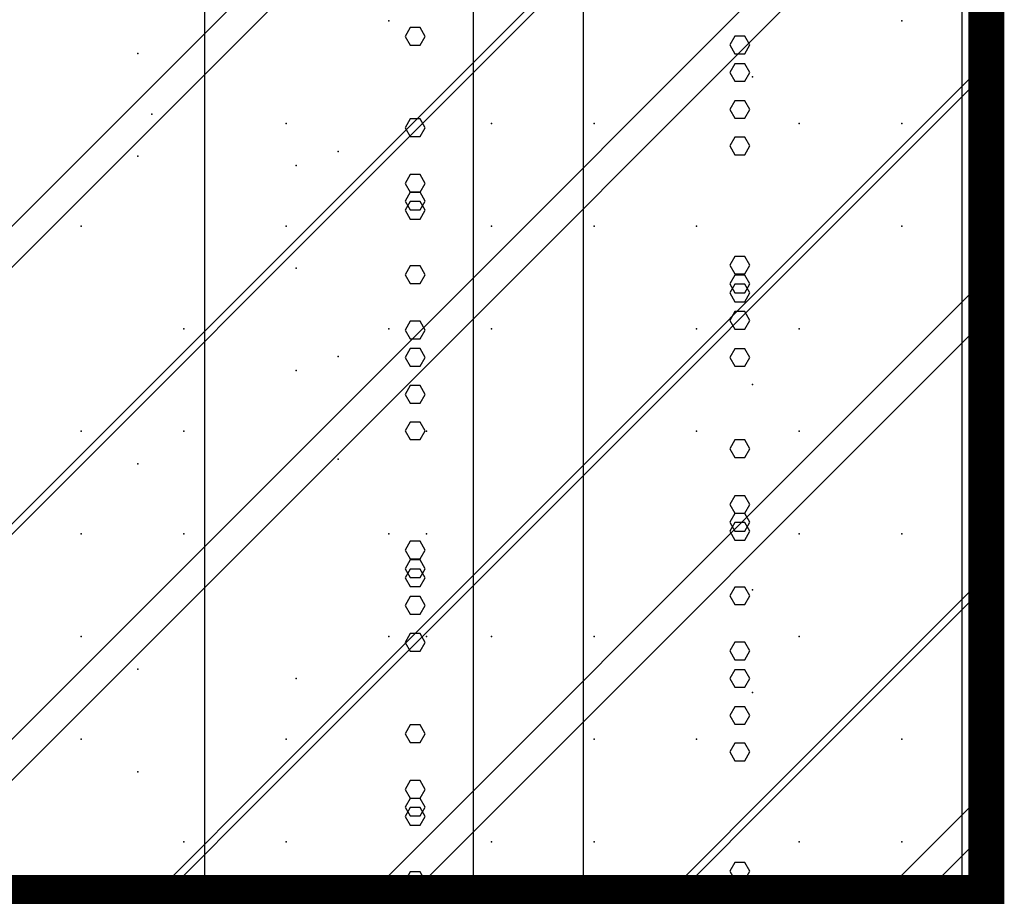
# Model space of a CAD drawing. Extents: x -2 to 113, y -136 to 16.
# Tile 77 of 256: x 51.42 to 54.25, y -95.65 to -93.14. Entities that reach past the tile are written whole.
import ezdxf

# ---------------------------------------------------------------- set-up
doc = ezdxf.new("R2010")
doc.units = 0
doc.header["$MEASUREMENT"] = 0
doc.linetypes.add('SOLID', pattern=[0])
doc.layers.get('0').update_dxf_attribs({"linetype": 'SOLID'})
for name, color, linetype in [('1', 7, 'SOLID'), ('10', 7, 'SOLID'), ('11', 7, 'SOLID'), ('12', 7, 'SOLID'), ('13', 7, 'SOLID'), ('14', 7, 'SOLID'), ('15', 7, 'SOLID'), ('16', 7, 'SOLID'), ('17', 7, 'SOLID'), ('18', 7, 'SOLID'), ('19', 7, 'SOLID'), ('2', 7, 'SOLID'), ('20', 7, 'SOLID'), ('21', 7, 'SOLID'), ('22', 7, 'SOLID'), ('23', 7, 'SOLID'), ('24', 7, 'SOLID'), ('25', 7, 'SOLID'), ('26', 7, 'SOLID'), ('27', 7, 'SOLID'), ('28', 7, 'SOLID'), ('29', 7, 'SOLID'), ('3', 7, 'SOLID'), ('30', 7, 'SOLID'), ('31', 7, 'SOLID'), ('32', 7, 'SOLID'), ('33', 7, 'SOLID'), ('34', 7, 'SOLID'), ('35', 7, 'SOLID'), ('36', 7, 'SOLID'), ('37', 7, 'SOLID'), ('38', 7, 'SOLID'), ('39', 7, 'SOLID'), ('4', 7, 'SOLID'), ('40', 7, 'SOLID'), ('41', 7, 'SOLID'), ('42', 7, 'SOLID'), ('43', 7, 'SOLID'), ('44', 7, 'SOLID'), ('45', 7, 'SOLID'), ('46', 7, 'SOLID'), ('47', 7, 'SOLID'), ('48', 7, 'SOLID'), ('49', 7, 'SOLID'), ('5', 7, 'SOLID'), ('50', 7, 'SOLID'), ('51', 7, 'SOLID'), ('52', 7, 'SOLID'), ('53', 7, 'SOLID'), ('54', 7, 'SOLID'), ('55', 7, 'SOLID'), ('56', 7, 'SOLID'), ('57', 7, 'SOLID'), ('58', 7, 'SOLID'), ('59', 7, 'SOLID'), ('6', 7, 'SOLID'), ('60', 7, 'SOLID'), ('61', 7, 'SOLID'), ('62', 7, 'SOLID'), ('63', 7, 'SOLID'), ('64', 7, 'SOLID'), ('65', 7, 'SOLID'), ('66', 7, 'SOLID'), ('67', 7, 'SOLID'), ('68', 7, 'SOLID'), ('7', 7, 'SOLID'), ('8', 7, 'SOLID'), ('9', 7, 'SOLID')]:
    doc.layers.add(name, color=color, linetype=linetype)

msp = doc.modelspace()

# ---------------------------------------------------------------- linework, layer by layer
at = {"color": 7, "linetype": 'SOLID', "const_width": 0.1029}
msp.add_lwpolyline([(54.1942, -13.1385), (54.1942, -125.6385)], dxfattribs=at)
at = {"layer": '1', "color": 7, "linetype": 'SOLID', "const_width": 0.1029}
msp.add_lwpolyline([(54.1942, -13.1385), (54.1942, -125.6385)], dxfattribs=at)
at = {"layer": '10', "color": 7, "linetype": 'SOLID', "const_width": 0.1029}
msp.add_lwpolyline([(54.1942, -13.1385), (54.1942, -125.6385)], dxfattribs=at)
at = {"layer": '10', "color": 7, "linetype": 'SOLID'}
for points in [[(51.9536, -125.6385), (51.9536, -90.6385)], [(53.0392, -125.6385), (53.0392, -90.6385)], [(54.1248, -125.6385), (54.1248, -90.6385)], [(52.5853, -93.4448), (52.5708, -93.4193), (52.5419, -93.4193), (52.5274, -93.4448), (52.5419, -93.4697), (52.5708, -93.4697), (52.5853, -93.4448)], [(53.5163, -94.3648), (53.5018, -94.3399), (53.4728, -94.3399), (53.4584, -94.3648), (53.4728, -94.3902), (53.5018, -94.3902), (53.5163, -94.3648)], [(52.5853, -95.1817), (52.5708, -95.1562), (52.5419, -95.1562), (52.5274, -95.1817), (52.5419, -95.2066), (52.5708, -95.2066), (52.5853, -95.1817)]]:
    msp.add_lwpolyline(points, dxfattribs=at)
at = {"layer": '11', "color": 7, "linetype": 'SOLID', "const_width": 0.1029}
msp.add_lwpolyline([(54.1942, -13.1385), (54.1942, -125.6385)], dxfattribs=at)
at = {"layer": '12', "color": 7, "linetype": 'SOLID', "const_width": 0.1029}
msp.add_lwpolyline([(54.1942, -13.1385), (54.1942, -125.6385)], dxfattribs=at)
at = {"layer": '12', "color": 7, "linetype": 'SOLID'}
for points in [[(51.9536, -125.6385), (51.9536, -74.1385)], [(53.0392, -125.6385), (53.0392, -74.1385)], [(54.1248, -125.6385), (54.1248, -74.1385)], [(53.5163, -93.497), (53.5018, -93.4721), (53.4728, -93.4721), (53.4584, -93.497), (53.4728, -93.5225), (53.5018, -93.5225), (53.5163, -93.497)], [(52.5853, -94.3139), (52.5708, -94.2885), (52.5419, -94.2885), (52.5274, -94.3139), (52.5419, -94.3388), (52.5708, -94.3388), (52.5853, -94.3139)], [(53.5163, -95.2339), (53.5018, -95.209), (53.4728, -95.209), (53.4584, -95.2339), (53.4728, -95.2594), (53.5018, -95.2594), (53.5163, -95.2339)]]:
    msp.add_lwpolyline(points, dxfattribs=at)
at = {"layer": '13', "color": 7, "linetype": 'SOLID', "const_width": 0.1029}
msp.add_lwpolyline([(54.1942, -13.1385), (54.1942, -125.6385)], dxfattribs=at)
at = {"layer": '14', "color": 7, "linetype": 'SOLID', "const_width": 0.1029}
msp.add_lwpolyline([(54.1942, -13.1385), (54.1942, -125.6385)], dxfattribs=at)
at = {"layer": '14', "color": 7, "linetype": 'SOLID'}
for points in [[(51.9536, -125.6385), (51.9536, -74.1385)], [(53.0392, -125.6385), (53.0392, -74.1385)], [(54.1248, -125.6385), (54.1248, -74.1385)], [(53.5163, -93.497), (53.5018, -93.4721), (53.4728, -93.4721), (53.4584, -93.497), (53.4728, -93.5225), (53.5018, -93.5225), (53.5163, -93.497)], [(52.5853, -94.3139), (52.5708, -94.2885), (52.5419, -94.2885), (52.5274, -94.3139), (52.5419, -94.3388), (52.5708, -94.3388), (52.5853, -94.3139)], [(53.5163, -95.2339), (53.5018, -95.209), (53.4728, -95.209), (53.4584, -95.2339), (53.4728, -95.2594), (53.5018, -95.2594), (53.5163, -95.2339)]]:
    msp.add_lwpolyline(points, dxfattribs=at)
at = {"layer": '15', "color": 7, "linetype": 'SOLID', "const_width": 0.1029}
msp.add_lwpolyline([(54.1942, -13.1385), (54.1942, -125.6385)], dxfattribs=at)
at = {"layer": '16', "color": 7, "linetype": 'SOLID', "const_width": 0.1029}
msp.add_lwpolyline([(54.1942, -13.1385), (54.1942, -125.6385)], dxfattribs=at)
at = {"layer": '16', "color": 7, "linetype": 'SOLID'}
for points in [[(51.9536, -125.6385), (51.9536, -68.6385)], [(53.0392, -125.6385), (53.0392, -68.6385)], [(54.1248, -125.6385), (54.1248, -68.6385)], [(53.5163, -93.2078), (53.5018, -93.1829), (53.4728, -93.1829), (53.4584, -93.2078), (53.4728, -93.2332), (53.5018, -93.2332), (53.5163, -93.2078)], [(52.5853, -94.0247), (52.5708, -93.9992), (52.5419, -93.9992), (52.5274, -94.0247), (52.5419, -94.0496), (52.5708, -94.0496), (52.5853, -94.0247)], [(53.5163, -94.9447), (53.5018, -94.9198), (53.4728, -94.9198), (53.4584, -94.9447), (53.4728, -94.9701), (53.5018, -94.9701), (53.5163, -94.9447)]]:
    msp.add_lwpolyline(points, dxfattribs=at)
at = {"layer": '17', "color": 7, "linetype": 'SOLID', "const_width": 0.1029}
msp.add_lwpolyline([(54.1942, -13.1385), (54.1942, -125.6385)], dxfattribs=at)
at = {"layer": '18', "color": 7, "linetype": 'SOLID', "const_width": 0.1029}
msp.add_lwpolyline([(54.1942, -13.1385), (54.1942, -125.6385)], dxfattribs=at)
at = {"layer": '18', "color": 7, "linetype": 'SOLID'}
for points in [[(51.9536, -125.6385), (51.9536, -55.6385)], [(53.0392, -125.6385), (53.0392, -55.6385)], [(54.1248, -125.6385), (54.1248, -55.6385)], [(52.5853, -93.1831), (52.5708, -93.1576), (52.5419, -93.1576), (52.5274, -93.1831), (52.5419, -93.208), (52.5708, -93.208), (52.5853, -93.1831)], [(53.5163, -94.1031), (53.5018, -94.0782), (53.4728, -94.0782), (53.4584, -94.1031), (53.4728, -94.1286), (53.5018, -94.1286), (53.5163, -94.1031)], [(52.5853, -94.92), (52.5708, -94.8945), (52.5419, -94.8945), (52.5274, -94.92), (52.5419, -94.9449), (52.5708, -94.9449), (52.5853, -94.92)]]:
    msp.add_lwpolyline(points, dxfattribs=at)
at = {"layer": '19', "color": 7, "linetype": 'SOLID', "const_width": 0.1029}
msp.add_lwpolyline([(54.1942, -13.1385), (54.1942, -125.6385)], dxfattribs=at)
at = {"layer": '2', "color": 7, "linetype": 'SOLID', "const_width": 0.1029}
msp.add_lwpolyline([(54.1942, -13.1385), (54.1942, -125.6385)], dxfattribs=at)
at = {"layer": '2', "color": 7, "linetype": 'SOLID'}
for points in [[(51.9536, -125.6385), (51.9536, -64.1385)], [(53.0392, -125.6385), (53.0392, -64.1385)], [(54.1248, -125.6385), (54.1248, -64.1385)], [(53.5163, -93.9185), (53.5018, -93.8936), (53.4728, -93.8936), (53.4584, -93.9185), (53.4728, -93.944), (53.5018, -93.944), (53.5163, -93.9185)], [(52.5853, -94.7354), (52.5708, -94.71), (52.5419, -94.71), (52.5274, -94.7354), (52.5419, -94.7603), (52.5708, -94.7603), (52.5853, -94.7354)], [(53.5163, -95.6554), (53.5018, -95.6305), (53.4728, -95.6305), (53.4584, -95.6554), (53.4728, -95.6809), (53.5018, -95.6809), (53.5163, -95.6554)]]:
    msp.add_lwpolyline(points, dxfattribs=at)
at = {"layer": '20', "color": 7, "linetype": 'SOLID', "const_width": 0.1029}
msp.add_lwpolyline([(54.1942, -13.1385), (54.1942, -125.6385)], dxfattribs=at)
at = {"layer": '20', "color": 7, "linetype": 'SOLID'}
for points in [[(51.9536, -125.6385), (51.9536, -89.1385)], [(53.0392, -125.6385), (53.0392, -89.1385)], [(54.1248, -125.6385), (54.1248, -89.1385)], [(52.5853, -93.6817), (52.5708, -93.6562), (52.5419, -93.6562), (52.5274, -93.6817), (52.5419, -93.7066), (52.5708, -93.7066), (52.5853, -93.6817)], [(53.5163, -94.6017), (53.5018, -94.5768), (53.4728, -94.5768), (53.4584, -94.6017), (53.4728, -94.6272), (53.5018, -94.6272), (53.5163, -94.6017)], [(52.5853, -95.4186), (52.5708, -95.3931), (52.5419, -95.3931), (52.5274, -95.4186), (52.5419, -95.4435), (52.5708, -95.4435), (52.5853, -95.4186)]]:
    msp.add_lwpolyline(points, dxfattribs=at)
at = {"layer": '21', "color": 7, "linetype": 'SOLID', "const_width": 0.1029}
msp.add_lwpolyline([(54.1942, -13.1385), (54.1942, -125.6385)], dxfattribs=at)
at = {"layer": '22', "color": 7, "linetype": 'SOLID', "const_width": 0.1029}
msp.add_lwpolyline([(54.1942, -13.1385), (54.1942, -125.6385)], dxfattribs=at)
at = {"layer": '22', "color": 7, "linetype": 'SOLID'}
for points in [[(51.9536, -125.6385), (51.9536, -45.6385)], [(53.0392, -125.6385), (53.0392, -45.6385)], [(54.1248, -125.6385), (54.1248, -45.6385)], [(52.5853, -93.6046), (52.5708, -93.5791), (52.5419, -93.5791), (52.5274, -93.6046), (52.5419, -93.6295), (52.5708, -93.6295), (52.5853, -93.6046)], [(53.5163, -94.5246), (53.5018, -94.4997), (53.4728, -94.4997), (53.4584, -94.5246), (53.4728, -94.55), (53.5018, -94.55), (53.5163, -94.5246)], [(52.5853, -95.3415), (52.5708, -95.316), (52.5419, -95.316), (52.5274, -95.3415), (52.5419, -95.3664), (52.5708, -95.3664), (52.5853, -95.3415)]]:
    msp.add_lwpolyline(points, dxfattribs=at)
at = {"layer": '23', "color": 7, "linetype": 'SOLID', "const_width": 0.1029}
msp.add_lwpolyline([(54.1942, -13.1385), (54.1942, -125.6385)], dxfattribs=at)
at = {"layer": '24', "color": 7, "linetype": 'SOLID', "const_width": 0.1029}
msp.add_lwpolyline([(54.1942, -13.1385), (54.1942, -125.6385)], dxfattribs=at)
at = {"layer": '24', "color": 7, "linetype": 'SOLID'}
for points in [[(51.9536, -125.6385), (51.9536, -60.6385)], [(53.0392, -125.6385), (53.0392, -60.6385)], [(54.1248, -125.6385), (54.1248, -60.6385)], [(53.5163, -93.8923), (53.5018, -93.8674), (53.4728, -93.8674), (53.4584, -93.8923), (53.4728, -93.9178), (53.5018, -93.9178), (53.5163, -93.8923)], [(52.5853, -94.7093), (52.5708, -94.6838), (52.5419, -94.6838), (52.5274, -94.7093), (52.5419, -94.7342), (52.5708, -94.7342), (52.5853, -94.7093)], [(53.5163, -95.6292), (53.5018, -95.6044), (53.4728, -95.6044), (53.4584, -95.6292), (53.4728, -95.6547), (53.5018, -95.6547), (53.5163, -95.6292)]]:
    msp.add_lwpolyline(points, dxfattribs=at)
at = {"layer": '25', "color": 7, "linetype": 'SOLID', "const_width": 0.1029}
msp.add_lwpolyline([(54.1942, -13.1385), (54.1942, -125.6385)], dxfattribs=at)
at = {"layer": '26', "color": 7, "linetype": 'SOLID', "const_width": 0.1029}
for points in [[(54.1942, -13.1385), (54.1942, -125.6385)], [(49.7825, -95.6385), (54.1942, -95.6385)]]:
    msp.add_lwpolyline(points, dxfattribs=at)
at = {"layer": '26', "color": 7, "linetype": 'SOLID'}
for points in [[(51.9536, -95.6385), (51.9536, -86.6385)], [(53.0392, -95.6385), (53.0392, -86.6385)], [(54.1248, -95.6385), (54.1248, -86.6385)], [(53.5163, -93.8386), (53.5018, -93.8137), (53.4728, -93.8137), (53.4584, -93.8386), (53.4728, -93.8641), (53.5018, -93.8641), (53.5163, -93.8386)], [(52.5853, -94.6555), (52.5708, -94.6301), (52.5419, -94.6301), (52.5274, -94.6555), (52.5419, -94.6804), (52.5708, -94.6804), (52.5853, -94.6555)], [(53.5163, -95.5755), (53.5018, -95.5506), (53.4728, -95.5506), (53.4584, -95.5755), (53.4728, -95.601), (53.5018, -95.601), (53.5163, -95.5755)]]:
    msp.add_lwpolyline(points, dxfattribs=at)
at = {"layer": '27', "color": 7, "linetype": 'SOLID', "const_width": 0.1029}
msp.add_lwpolyline([(54.1942, -13.1385), (54.1942, -125.6385)], dxfattribs=at)
at = {"layer": '27', "color": 7, "linetype": 'SOLID'}
msp.add_lwpolyline([(52.7237, -125.6385), (52.7237, -55.6385)], dxfattribs=at)
at = {"layer": '27', "color": 7}
for p in [(52.481, -93.1385), (53.5236, -93.2989), (51.761, -93.5262), (53.9516, -93.7267), (52.7751, -94.0209), (52.2151, -94.1412), (53.3634, -94.315), (51.8928, -94.6091), (52.5891, -94.9032), (53.6575, -94.9032), (51.5987, -95.1973), (53.0692, -95.4915)]:
    msp.add_point(p, dxfattribs=at)
at = {"layer": '28', "color": 7, "linetype": 'SOLID', "const_width": 0.1029}
msp.add_lwpolyline([(54.1942, -13.1385), (54.1942, -125.6385)], dxfattribs=at)
at = {"layer": '29', "color": 7, "linetype": 'SOLID', "const_width": 0.1029}
for points in [[(54.1942, -13.1385), (54.1942, -125.6385)], [(49.7825, -95.6385), (54.1942, -95.6385)]]:
    msp.add_lwpolyline(points, dxfattribs=at)
at = {"layer": '29', "color": 7, "linetype": 'SOLID'}
for points in [[(51.9536, -95.6385), (51.9536, -60.1385)], [(53.0392, -95.6385), (53.0392, -60.1385)], [(54.1248, -95.6385), (54.1248, -60.1385)], [(53.5163, -93.3923), (53.5018, -93.3674), (53.4728, -93.3674), (53.4584, -93.3923), (53.4728, -93.4178), (53.5018, -93.4178), (53.5163, -93.3923)], [(52.5853, -94.2093), (52.5708, -94.1838), (52.5419, -94.1838), (52.5274, -94.2093), (52.5419, -94.2342), (52.5708, -94.2342), (52.5853, -94.2093)], [(53.5163, -95.1292), (53.5018, -95.1044), (53.4728, -95.1044), (53.4584, -95.1292), (53.4728, -95.1547), (53.5018, -95.1547), (53.5163, -95.1292)]]:
    msp.add_lwpolyline(points, dxfattribs=at)
at = {"layer": '3', "color": 7, "linetype": 'SOLID', "const_width": 0.1029}
msp.add_lwpolyline([(54.1942, -13.1385), (54.1942, -125.6385)], dxfattribs=at)
at = {"layer": '30', "color": 7, "linetype": 'SOLID', "const_width": 0.1029}
msp.add_lwpolyline([(54.1942, -13.1385), (54.1942, -125.6385)], dxfattribs=at)
at = {"layer": '30', "color": 7, "linetype": 'SOLID'}
for points in [[(51.9536, -125.6385), (51.9536, -85.6385)], [(53.0392, -125.6385), (53.0392, -85.6385)], [(54.1248, -125.6385), (54.1248, -85.6385)], [(49.7825, -95.3444), (54.1942, -90.9326)], [(49.7825, -96.815), (54.1942, -92.4032)], [(52.5853, -93.6555), (52.5708, -93.6301), (52.5419, -93.6301), (52.5274, -93.6555), (52.5419, -93.6804), (52.5708, -93.6804), (52.5853, -93.6555)], [(49.7825, -98.2856), (54.1942, -93.8738)], [(53.5163, -94.5755), (53.5018, -94.5506), (53.4728, -94.5506), (53.4584, -94.5755), (53.4728, -94.601), (53.5018, -94.601), (53.5163, -94.5755)], [(49.7825, -99.7562), (54.1942, -95.3444)], [(52.5853, -95.3924), (52.5708, -95.367), (52.5419, -95.367), (52.5274, -95.3924), (52.5419, -95.4173), (52.5708, -95.4173), (52.5853, -95.3924)]]:
    msp.add_lwpolyline(points, dxfattribs=at)
at = {"layer": '30', "color": 7}
for p in [(52.481, -93.1385), (53.5236, -93.2989), (51.761, -93.5262), (53.9516, -93.7267), (52.7751, -94.0209), (52.2151, -94.1412), (53.3634, -94.315), (51.8928, -94.6091), (52.5891, -94.9032), (53.6575, -94.9032), (51.5987, -95.1973), (53.0692, -95.4915)]:
    msp.add_point(p, dxfattribs=at)
at = {"layer": '31', "color": 7, "linetype": 'SOLID', "const_width": 0.1029}
msp.add_lwpolyline([(54.1942, -13.1385), (54.1942, -125.6385)], dxfattribs=at)
at = {"layer": '31', "color": 7, "linetype": 'SOLID'}
for points in [[(49.7825, -96.2267), (54.1942, -91.815)], [(49.7825, -97.6973), (54.1942, -93.2856)], [(49.7825, -99.1679), (54.1942, -94.7562)]]:
    msp.add_lwpolyline(points, dxfattribs=at)
at = {"layer": '31', "color": 7}
for p in [(53.9516, -93.1385), (52.7751, -93.4326), (52.2151, -93.5529), (53.3634, -93.7267), (51.8928, -94.0209), (52.5891, -94.315), (53.6575, -94.315), (51.5987, -94.6091), (53.0692, -94.9032), (52.1869, -95.1973), (53.6575, -95.4915)]:
    msp.add_point(p, dxfattribs=at)
at = {"layer": '32', "color": 7, "linetype": 'SOLID', "const_width": 0.1029}
msp.add_lwpolyline([(54.1942, -13.1385), (54.1942, -125.6385)], dxfattribs=at)
at = {"layer": '32', "color": 7, "linetype": 'SOLID'}
for points in [[(49.7825, -96.2267), (54.1942, -91.815)], [(49.7825, -97.6973), (54.1942, -93.2856)], [(49.7825, -99.1679), (54.1942, -94.7562)]]:
    msp.add_lwpolyline(points, dxfattribs=at)
at = {"layer": '32', "color": 7}
for p in [(53.9516, -93.1385), (52.7751, -93.4326), (52.2151, -93.5529), (53.3634, -93.7267), (51.8928, -94.0209), (52.5891, -94.315), (53.6575, -94.315), (51.5987, -94.6091), (53.0692, -94.9032), (52.1869, -95.1973), (53.6575, -95.4915)]:
    msp.add_point(p, dxfattribs=at)
at = {"layer": '33', "color": 7, "linetype": 'SOLID', "const_width": 0.1029}
msp.add_lwpolyline([(54.1942, -13.1385), (54.1942, -125.6385)], dxfattribs=at)
at = {"layer": '33', "color": 7, "linetype": 'SOLID'}
for points in [[(49.7825, -96.2267), (54.1942, -91.815)], [(49.7825, -97.6973), (54.1942, -93.2856)], [(49.7825, -99.1679), (54.1942, -94.7562)]]:
    msp.add_lwpolyline(points, dxfattribs=at)
at = {"layer": '33', "color": 7}
for p in [(53.9516, -93.1385), (52.7751, -93.4326), (52.2151, -93.5529), (53.3634, -93.7267), (51.8928, -94.0209), (52.5891, -94.315), (53.6575, -94.315), (51.5987, -94.6091), (53.0692, -94.9032), (52.1869, -95.1973), (53.6575, -95.4915)]:
    msp.add_point(p, dxfattribs=at)
at = {"layer": '34', "color": 7, "linetype": 'SOLID', "const_width": 0.1029}
msp.add_lwpolyline([(54.1942, -13.1385), (54.1942, -125.6385)], dxfattribs=at)
at = {"layer": '34', "color": 7, "linetype": 'SOLID'}
for points in [[(49.7825, -96.2267), (54.1942, -91.815)], [(49.7825, -97.6973), (54.1942, -93.2856)], [(49.7825, -99.1679), (54.1942, -94.7562)]]:
    msp.add_lwpolyline(points, dxfattribs=at)
at = {"layer": '34', "color": 7}
for p in [(53.9516, -93.1385), (52.7751, -93.4326), (52.2151, -93.5529), (53.3634, -93.7267), (51.8928, -94.0209), (52.5891, -94.315), (53.6575, -94.315), (51.5987, -94.6091), (53.0692, -94.9032), (52.1869, -95.1973), (53.6575, -95.4915)]:
    msp.add_point(p, dxfattribs=at)
at = {"layer": '35', "color": 7, "linetype": 'SOLID', "const_width": 0.1029}
msp.add_lwpolyline([(54.1942, -13.1385), (54.1942, -125.6385)], dxfattribs=at)
at = {"layer": '35', "color": 7, "linetype": 'SOLID'}
for points in [[(49.7825, -96.2267), (54.1942, -91.815)], [(49.7825, -97.6973), (54.1942, -93.2856)], [(49.7825, -99.1679), (54.1942, -94.7562)]]:
    msp.add_lwpolyline(points, dxfattribs=at)
at = {"layer": '35', "color": 7}
for p in [(53.9516, -93.1385), (52.7751, -93.4326), (52.2151, -93.5529), (53.3634, -93.7267), (51.8928, -94.0209), (52.5891, -94.315), (53.6575, -94.315), (51.5987, -94.6091), (53.0692, -94.9032), (52.1869, -95.1973), (53.6575, -95.4915)]:
    msp.add_point(p, dxfattribs=at)
at = {"layer": '36', "color": 7, "linetype": 'SOLID', "const_width": 0.1029}
msp.add_lwpolyline([(54.1942, -13.1385), (54.1942, -125.6385)], dxfattribs=at)
at = {"layer": '36', "color": 7, "linetype": 'SOLID'}
for points in [[(49.7825, -96.2267), (54.1942, -91.815)], [(49.7825, -97.6973), (54.1942, -93.2856)], [(49.7825, -99.1679), (54.1942, -94.7562)]]:
    msp.add_lwpolyline(points, dxfattribs=at)
at = {"layer": '36', "color": 7}
for p in [(53.9516, -93.1385), (52.7751, -93.4326), (52.2151, -93.5529), (53.3634, -93.7267), (51.8928, -94.0209), (52.5891, -94.315), (53.6575, -94.315), (51.5987, -94.6091), (53.0692, -94.9032), (52.1869, -95.1973), (53.6575, -95.4915)]:
    msp.add_point(p, dxfattribs=at)
at = {"layer": '37', "color": 7, "linetype": 'SOLID', "const_width": 0.1029}
msp.add_lwpolyline([(54.1942, -13.1385), (54.1942, -125.6385)], dxfattribs=at)
at = {"layer": '37', "color": 7, "linetype": 'SOLID'}
for points in [[(49.7825, -96.2267), (54.1942, -91.815)], [(49.7825, -97.6973), (54.1942, -93.2856)], [(49.7825, -99.1679), (54.1942, -94.7562)]]:
    msp.add_lwpolyline(points, dxfattribs=at)
at = {"layer": '37', "color": 7}
for p in [(53.9516, -93.1385), (52.7751, -93.4326), (52.2151, -93.5529), (53.3634, -93.7267), (51.8928, -94.0209), (52.5891, -94.315), (53.6575, -94.315), (51.5987, -94.6091), (53.0692, -94.9032), (52.1869, -95.1973), (53.6575, -95.4915)]:
    msp.add_point(p, dxfattribs=at)
at = {"layer": '38', "color": 7, "linetype": 'SOLID', "const_width": 0.1029}
msp.add_lwpolyline([(54.1942, -13.1385), (54.1942, -125.6385)], dxfattribs=at)
at = {"layer": '39', "color": 7, "linetype": 'SOLID', "const_width": 0.1029}
msp.add_lwpolyline([(54.1942, -13.1385), (54.1942, -125.6385)], dxfattribs=at)
at = {"layer": '39', "color": 7, "linetype": 'SOLID'}
msp.add_lwpolyline([(52.7237, -125.6385), (52.7237, -50.6385)], dxfattribs=at)
at = {"layer": '39', "color": 7}
for p in [(53.6575, -93.4326), (52.3354, -93.5128), (51.5987, -93.7267), (52.481, -94.0209), (53.5236, -94.1813), (51.761, -94.4086), (53.9516, -94.6091), (52.7751, -94.9032), (52.2151, -95.0235), (53.3634, -95.1973), (51.8928, -95.4915)]:
    msp.add_point(p, dxfattribs=at)
at = {"layer": '4', "color": 7, "linetype": 'SOLID', "const_width": 0.1029}
msp.add_lwpolyline([(54.1942, -13.1385), (54.1942, -125.6385)], dxfattribs=at)
at = {"layer": '4', "color": 7, "linetype": 'SOLID'}
for points in [[(51.9536, -125.6385), (51.9536, -79.1385)], [(53.0392, -125.6385), (53.0392, -79.1385)], [(54.1248, -125.6385), (54.1248, -79.1385)], [(53.5163, -93.2863), (53.5018, -93.2614), (53.4728, -93.2614), (53.4584, -93.2863), (53.4728, -93.3117), (53.5018, -93.3117), (53.5163, -93.2863)], [(52.5853, -94.1032), (52.5708, -94.0777), (52.5419, -94.0777), (52.5274, -94.1032), (52.5419, -94.1281), (52.5708, -94.1281), (52.5853, -94.1032)], [(53.5163, -95.0232), (53.5018, -94.9983), (53.4728, -94.9983), (53.4584, -95.0232), (53.4728, -95.0487), (53.5018, -95.0487), (53.5163, -95.0232)]]:
    msp.add_lwpolyline(points, dxfattribs=at)
at = {"layer": '40', "color": 7, "linetype": 'SOLID', "const_width": 0.1029}
msp.add_lwpolyline([(54.1942, -13.1385), (54.1942, -125.6385)], dxfattribs=at)
at = {"layer": '41', "color": 7, "linetype": 'SOLID', "const_width": 0.1029}
msp.add_lwpolyline([(54.1942, -13.1385), (54.1942, -125.6385)], dxfattribs=at)
at = {"layer": '41', "color": 7, "linetype": 'SOLID'}
msp.add_lwpolyline([(52.7237, -125.6385), (52.7237, -45.6385)], dxfattribs=at)
at = {"layer": '41', "color": 7}
for p in [(52.481, -93.1385), (51.8011, -93.4059), (53.9516, -93.4326), (52.1869, -93.7267), (53.0692, -93.7267), (53.6575, -94.315), (52.3354, -94.3952), (51.5987, -94.6091), (52.481, -94.9032), (53.5236, -95.0636), (51.761, -95.2909), (53.9516, -95.4915)]:
    msp.add_point(p, dxfattribs=at)
at = {"layer": '42', "color": 7, "linetype": 'SOLID', "const_width": 0.1029}
msp.add_lwpolyline([(54.1942, -13.1385), (54.1942, -125.6385)], dxfattribs=at)
at = {"layer": '43', "color": 7, "linetype": 'SOLID', "const_width": 0.1029}
msp.add_lwpolyline([(54.1942, -13.1385), (54.1942, -125.6385)], dxfattribs=at)
at = {"layer": '43', "color": 7, "linetype": 'SOLID'}
for points in [[(51.9536, -125.6385), (51.9536, -60.6385)], [(53.0392, -125.6385), (53.0392, -60.6385)], [(54.1248, -125.6385), (54.1248, -60.6385)], [(53.5163, -93.8923), (53.5018, -93.8674), (53.4728, -93.8674), (53.4584, -93.8923), (53.4728, -93.9178), (53.5018, -93.9178), (53.5163, -93.8923)], [(52.5853, -94.7093), (52.5708, -94.6838), (52.5419, -94.6838), (52.5274, -94.7093), (52.5419, -94.7342), (52.5708, -94.7342), (52.5853, -94.7093)], [(53.5163, -95.6292), (53.5018, -95.6044), (53.4728, -95.6044), (53.4584, -95.6292), (53.4728, -95.6547), (53.5018, -95.6547), (53.5163, -95.6292)]]:
    msp.add_lwpolyline(points, dxfattribs=at)
at = {"layer": '44', "color": 7, "linetype": 'SOLID', "const_width": 0.1029}
msp.add_lwpolyline([(54.1942, -13.1385), (54.1942, -125.6385)], dxfattribs=at)
at = {"layer": '45', "color": 7, "linetype": 'SOLID', "const_width": 0.1029}
msp.add_lwpolyline([(54.1942, -13.1385), (54.1942, -125.6385)], dxfattribs=at)
at = {"layer": '46', "color": 7, "linetype": 'SOLID', "const_width": 0.1029}
msp.add_lwpolyline([(54.1942, -13.1385), (54.1942, -125.6385)], dxfattribs=at)
at = {"layer": '47', "color": 7, "linetype": 'SOLID', "const_width": 0.1029}
msp.add_lwpolyline([(54.1942, -13.1385), (54.1942, -125.6385)], dxfattribs=at)
at = {"layer": '48', "color": 7, "linetype": 'SOLID', "const_width": 0.1029}
msp.add_lwpolyline([(54.1942, -13.1385), (54.1942, -125.6385)], dxfattribs=at)
at = {"layer": '49', "color": 7, "linetype": 'SOLID', "const_width": 0.1029}
msp.add_lwpolyline([(54.1942, -13.1385), (54.1942, -125.6385)], dxfattribs=at)
at = {"layer": '5', "color": 7, "linetype": 'SOLID', "const_width": 0.1029}
msp.add_lwpolyline([(54.1942, -13.1385), (54.1942, -125.6385)], dxfattribs=at)
at = {"layer": '50', "color": 7, "linetype": 'SOLID', "const_width": 0.1029}
msp.add_lwpolyline([(54.1942, -13.1385), (54.1942, -125.6385)], dxfattribs=at)
at = {"layer": '50', "color": 7, "linetype": 'SOLID'}
for points in [[(52.7237, -125.6385), (52.7237, -74.1385)], [(49.7825, -95.462), (54.1942, -91.0503)], [(49.7825, -96.1973), (54.1942, -91.7856)], [(49.7825, -96.9326), (54.1942, -92.5209)], [(49.7825, -97.6679), (54.1942, -93.2562)], [(49.7825, -98.4032), (54.1942, -93.9915)], [(49.7825, -99.1385), (54.1942, -94.7267)], [(49.7825, -99.8738), (54.1942, -95.462)]]:
    msp.add_lwpolyline(points, dxfattribs=at)
at = {"layer": '51', "color": 7, "linetype": 'SOLID', "const_width": 0.1029}
msp.add_lwpolyline([(54.1942, -13.1385), (54.1942, -125.6385)], dxfattribs=at)
at = {"layer": '52', "color": 7, "linetype": 'SOLID', "const_width": 0.1029}
msp.add_lwpolyline([(54.1942, -13.1385), (54.1942, -125.6385)], dxfattribs=at)
at = {"layer": '52', "color": 7, "linetype": 'SOLID'}
msp.add_lwpolyline([(52.7237, -125.6384), (52.7237, -110.6385), (52.7237, -80.6385)], dxfattribs=at)
at = {"layer": '52', "color": 7}
for p in [(53.9516, -93.1385), (52.1869, -93.4326), (53.0692, -93.4326), (53.6575, -94.0209), (52.3354, -94.1011), (51.5987, -94.315), (52.481, -94.6091), (53.5236, -94.7695), (51.761, -94.9968), (53.9516, -95.1973), (52.7751, -95.4915), (52.2151, -95.6118)]:
    msp.add_point(p, dxfattribs=at)
at = {"layer": '53', "color": 7, "linetype": 'SOLID', "const_width": 0.1029}
msp.add_lwpolyline([(54.1942, -13.1385), (54.1942, -125.6385)], dxfattribs=at)
at = {"layer": '54', "color": 7, "linetype": 'SOLID', "const_width": 0.1029}
msp.add_lwpolyline([(54.1942, -13.1385), (54.1942, -125.6385)], dxfattribs=at)
at = {"layer": '54', "color": 7, "linetype": 'SOLID'}
for points in [[(51.9536, -125.6385), (51.9536, -74.6385)], [(53.0392, -125.6385), (53.0392, -74.6385)], [(54.1248, -125.6385), (54.1248, -74.6385)], [(53.5163, -93.997), (53.5018, -93.9721), (53.4728, -93.9721), (53.4584, -93.997), (53.4728, -94.0225), (53.5018, -94.0225), (53.5163, -93.997)], [(52.5853, -94.8139), (52.5708, -94.7885), (52.5419, -94.7885), (52.5274, -94.8139), (52.5419, -94.8388), (52.5708, -94.8388), (52.5853, -94.8139)]]:
    msp.add_lwpolyline(points, dxfattribs=at)
at = {"layer": '55', "color": 7, "linetype": 'SOLID', "const_width": 0.1029}
msp.add_lwpolyline([(54.1942, -13.1385), (54.1942, -125.6385)], dxfattribs=at)
at = {"layer": '56', "color": 7, "linetype": 'SOLID', "const_width": 0.1029}
msp.add_lwpolyline([(54.1942, -13.1385), (54.1942, -125.6385)], dxfattribs=at)
at = {"layer": '57', "color": 7, "linetype": 'SOLID', "const_width": 0.1029}
msp.add_lwpolyline([(54.1942, -13.1385), (54.1942, -125.6385)], dxfattribs=at)
at = {"layer": '57', "color": 7, "linetype": 'SOLID'}
for points in [[(51.9536, -125.6385), (51.9536, -80.6385)], [(53.0392, -125.6385), (53.0392, -80.6385)], [(54.1248, -125.6385), (54.1248, -80.6385)], [(52.5853, -93.8663), (52.5708, -93.8408), (52.5419, -93.8408), (52.5274, -93.8663), (52.5419, -93.8912), (52.5708, -93.8912), (52.5853, -93.8663)], [(53.5163, -94.7863), (53.5018, -94.7614), (53.4728, -94.7614), (53.4584, -94.7863), (53.4728, -94.8117), (53.5018, -94.8117), (53.5163, -94.7863)], [(52.5853, -95.6032), (52.5708, -95.5777), (52.5419, -95.5777), (52.5274, -95.6032), (52.5419, -95.6281), (52.5708, -95.6281), (52.5853, -95.6032)]]:
    msp.add_lwpolyline(points, dxfattribs=at)
at = {"layer": '58', "color": 7, "linetype": 'SOLID', "const_width": 0.1029}
msp.add_lwpolyline([(54.1942, -13.1385), (54.1942, -125.6385)], dxfattribs=at)
at = {"layer": '59', "color": 7, "linetype": 'SOLID', "const_width": 0.1029}
msp.add_lwpolyline([(54.1942, -13.1385), (54.1942, -125.6385)], dxfattribs=at)
at = {"layer": '59', "color": 7, "linetype": 'SOLID'}
for points in [[(51.9536, -125.6385), (51.9536, -85.6385)], [(53.0392, -125.6385), (53.0392, -85.6385)], [(54.1248, -125.6385), (54.1248, -85.6385)], [(52.5853, -93.6555), (52.5708, -93.6301), (52.5419, -93.6301), (52.5274, -93.6555), (52.5419, -93.6804), (52.5708, -93.6804), (52.5853, -93.6555)], [(53.5163, -94.5755), (53.5018, -94.5506), (53.4728, -94.5506), (53.4584, -94.5755), (53.4728, -94.601), (53.5018, -94.601), (53.5163, -94.5755)], [(52.5853, -95.3924), (52.5708, -95.367), (52.5419, -95.367), (52.5274, -95.3924), (52.5419, -95.4173), (52.5708, -95.4173), (52.5853, -95.3924)]]:
    msp.add_lwpolyline(points, dxfattribs=at)
at = {"layer": '6', "color": 7, "linetype": 'SOLID', "const_width": 0.1029}
msp.add_lwpolyline([(54.1942, -13.1385), (54.1942, -125.6385)], dxfattribs=at)
at = {"layer": '6', "color": 7, "linetype": 'SOLID'}
msp.add_lwpolyline([(52.7237, -125.6384), (52.7237, -113.9718), (52.7237, -90.6385)], dxfattribs=at)
at = {"layer": '6', "color": 7}
for p in [(51.761, -93.2321), (53.9516, -93.4326), (52.7751, -93.7267), (52.2151, -93.8471), (53.3634, -94.0209), (51.8928, -94.315), (52.5891, -94.6091), (53.6575, -94.6091), (51.5987, -94.9032), (53.0692, -95.1973), (52.1869, -95.4915)]:
    msp.add_point(p, dxfattribs=at)
at = {"layer": '60', "color": 7, "linetype": 'SOLID', "const_width": 0.1029}
msp.add_lwpolyline([(54.1942, -13.1385), (54.1942, -125.6385)], dxfattribs=at)
at = {"layer": '61', "color": 7, "linetype": 'SOLID', "const_width": 0.1029}
msp.add_lwpolyline([(54.1942, -13.1385), (54.1942, -125.6385)], dxfattribs=at)
at = {"layer": '61', "color": 7, "linetype": 'SOLID'}
for points in [[(51.9536, -125.6385), (51.9536, -85.6385)], [(53.0392, -125.6385), (53.0392, -85.6385)], [(54.1248, -125.6385), (54.1248, -85.6385)], [(52.5853, -93.6555), (52.5708, -93.6301), (52.5419, -93.6301), (52.5274, -93.6555), (52.5419, -93.6804), (52.5708, -93.6804), (52.5853, -93.6555)], [(53.5163, -94.5755), (53.5018, -94.5506), (53.4728, -94.5506), (53.4584, -94.5755), (53.4728, -94.601), (53.5018, -94.601), (53.5163, -94.5755)], [(52.5853, -95.3924), (52.5708, -95.367), (52.5419, -95.367), (52.5274, -95.3924), (52.5419, -95.4173), (52.5708, -95.4173), (52.5853, -95.3924)]]:
    msp.add_lwpolyline(points, dxfattribs=at)
at = {"layer": '62', "color": 7, "linetype": 'SOLID', "const_width": 0.1029}
msp.add_lwpolyline([(54.1942, -13.1385), (54.1942, -125.6385)], dxfattribs=at)
at = {"layer": '63', "color": 7, "linetype": 'SOLID', "const_width": 0.1029}
msp.add_lwpolyline([(54.1942, -13.1385), (54.1942, -125.6385)], dxfattribs=at)
at = {"layer": '63', "color": 7, "linetype": 'SOLID'}
for points in [[(51.9536, -125.6385), (51.9536, -85.6385)], [(53.0392, -125.6385), (53.0392, -85.6385)], [(54.1248, -125.6385), (54.1248, -85.6385)], [(52.5853, -93.6555), (52.5708, -93.6301), (52.5419, -93.6301), (52.5274, -93.6555), (52.5419, -93.6804), (52.5708, -93.6804), (52.5853, -93.6555)], [(53.5163, -94.5755), (53.5018, -94.5506), (53.4728, -94.5506), (53.4584, -94.5755), (53.4728, -94.601), (53.5018, -94.601), (53.5163, -94.5755)], [(52.5853, -95.3924), (52.5708, -95.367), (52.5419, -95.367), (52.5274, -95.3924), (52.5419, -95.4173), (52.5708, -95.4173), (52.5853, -95.3924)]]:
    msp.add_lwpolyline(points, dxfattribs=at)
at = {"layer": '64', "color": 7, "linetype": 'SOLID', "const_width": 0.1029}
msp.add_lwpolyline([(54.1942, -13.1385), (54.1942, -125.6385)], dxfattribs=at)
at = {"layer": '65', "color": 7, "linetype": 'SOLID', "const_width": 0.1029}
msp.add_lwpolyline([(54.1942, -13.1385), (54.1942, -125.6385)], dxfattribs=at)
at = {"layer": '65', "color": 7, "linetype": 'SOLID'}
for points in [[(51.9536, -125.6385), (51.9536, -79.1385)], [(53.0392, -125.6385), (53.0392, -79.1385)], [(54.1248, -125.6385), (54.1248, -79.1385)], [(53.5163, -93.2863), (53.5018, -93.2614), (53.4728, -93.2614), (53.4584, -93.2863), (53.4728, -93.3117), (53.5018, -93.3117), (53.5163, -93.2863)], [(52.5853, -94.1032), (52.5708, -94.0777), (52.5419, -94.0777), (52.5274, -94.1032), (52.5419, -94.1281), (52.5708, -94.1281), (52.5853, -94.1032)], [(53.5163, -95.0232), (53.5018, -94.9983), (53.4728, -94.9983), (53.4584, -95.0232), (53.4728, -95.0487), (53.5018, -95.0487), (53.5163, -95.0232)]]:
    msp.add_lwpolyline(points, dxfattribs=at)
at = {"layer": '66', "color": 7, "linetype": 'SOLID', "const_width": 0.1029}
msp.add_lwpolyline([(54.1942, -13.1385), (54.1942, -125.6385)], dxfattribs=at)
at = {"layer": '67', "color": 7, "linetype": 'SOLID', "const_width": 0.1029}
msp.add_lwpolyline([(54.1942, -13.1385), (54.1942, -125.6385)], dxfattribs=at)
at = {"layer": '67', "color": 7, "linetype": 'SOLID'}
for points in [[(51.9536, -125.6385), (51.9536, -79.1385)], [(53.0392, -125.6385), (53.0392, -79.1385)], [(54.1248, -125.6385), (54.1248, -79.1385)], [(53.5163, -93.2863), (53.5018, -93.2614), (53.4728, -93.2614), (53.4584, -93.2863), (53.4728, -93.3117), (53.5018, -93.3117), (53.5163, -93.2863)], [(52.5853, -94.1032), (52.5708, -94.0777), (52.5419, -94.0777), (52.5274, -94.1032), (52.5419, -94.1281), (52.5708, -94.1281), (52.5853, -94.1032)], [(53.5163, -95.0232), (53.5018, -94.9983), (53.4728, -94.9983), (53.4584, -95.0232), (53.4728, -95.0487), (53.5018, -95.0487), (53.5163, -95.0232)]]:
    msp.add_lwpolyline(points, dxfattribs=at)
at = {"layer": '68', "color": 7, "linetype": 'SOLID', "const_width": 0.1029}
msp.add_lwpolyline([(54.1942, -13.1385), (54.1942, -125.6385)], dxfattribs=at)
at = {"layer": '7', "color": 7, "linetype": 'SOLID', "const_width": 0.1029}
msp.add_lwpolyline([(54.1942, -13.1385), (54.1942, -125.6385)], dxfattribs=at)
at = {"layer": '8', "color": 7, "linetype": 'SOLID', "const_width": 0.1029}
msp.add_lwpolyline([(54.1942, -13.1385), (54.1942, -125.6385)], dxfattribs=at)
at = {"layer": '8', "color": 7, "linetype": 'SOLID'}
for points in [[(51.9536, -125.6385), (51.9536, -85.6385)], [(53.0392, -125.6385), (53.0392, -85.6385)], [(54.1248, -125.6385), (54.1248, -85.6385)], [(52.5853, -93.6555), (52.5708, -93.6301), (52.5419, -93.6301), (52.5274, -93.6555), (52.5419, -93.6804), (52.5708, -93.6804), (52.5853, -93.6555)], [(53.5163, -94.5755), (53.5018, -94.5506), (53.4728, -94.5506), (53.4584, -94.5755), (53.4728, -94.601), (53.5018, -94.601), (53.5163, -94.5755)], [(52.5853, -95.3924), (52.5708, -95.367), (52.5419, -95.367), (52.5274, -95.3924), (52.5419, -95.4173), (52.5708, -95.4173), (52.5853, -95.3924)]]:
    msp.add_lwpolyline(points, dxfattribs=at)
at = {"layer": '9', "color": 7, "linetype": 'SOLID', "const_width": 0.1029}
msp.add_lwpolyline([(54.1942, -13.1385), (54.1942, -125.6385)], dxfattribs=at)

doc.saveas('drawing.dxf')
